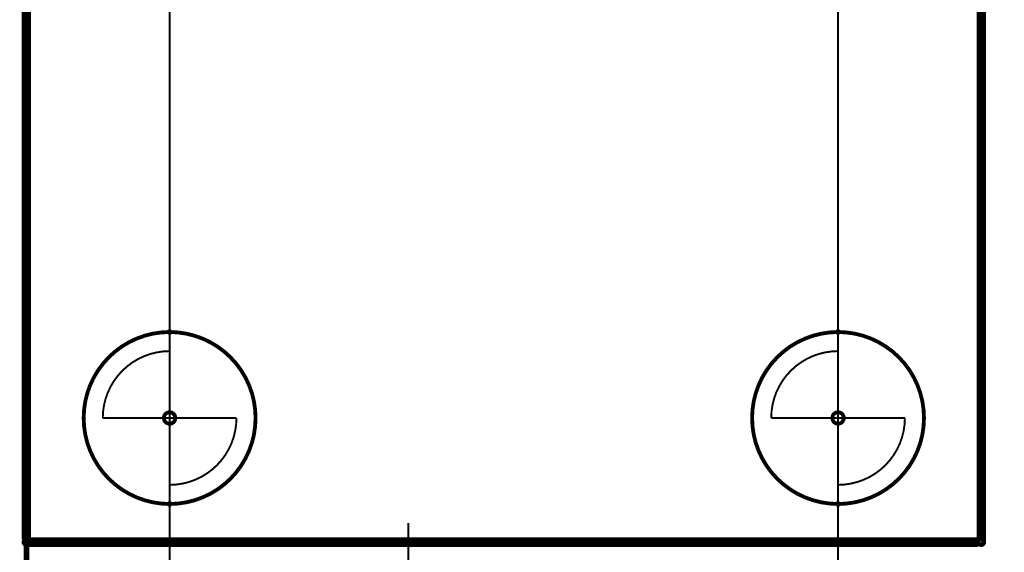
# Model space of a CAD drawing. Extents: x 98 to 599, y 121 to 517.
# Tile 3 of 77: x 98 to 150, y 177 to 205. Entities that reach past the tile are written whole.
import ezdxf

# ---------------------------------------------------------------- set-up
doc = ezdxf.new("R2010")
doc.units = 0
doc.layers.get('0').update_dxf_attribs({"linetype": 'CONTINUOUS'})
for name, color, linetype in [('COPPER', 3, 'CONTINUOUS'), ('DIMENSIONS', 2, 'CONTINUOUS'), ('DRAWING', 4, 'CONTINUOUS'), ('OUTLINES', 1, 'CONTINUOUS')]:
    doc.layers.add(name, color=color, linetype=linetype)

# ---------------------------------------------------------------- blocks, each defined once
blk = doc.blocks.new('VIA')
at = {"const_width": 0.2}
blk.add_lwpolyline([(-0.3, 0, 1), (0.3, 0, 1)], format="xyb", close=True, dxfattribs=at)

msp = doc.modelspace()

# ---------------------------------------------------------------- linework, layer by layer
at = {"layer": 'DIMENSIONS', "color": 94}
for points in [[(106, 184.5, 0.1, 0.1, 1), (106, 184.5, 0, 0, 0), (106, 184.5, 0, 0, 0), (106, 184.5, 0.1, 0.1, 0), (106, 231, 0.1, 0.1, 0), (106, 231, 0, 0, 0), (106, 231, 0.1, 0.1, 0), (106, 231, 0.1, 0.1, 1), (106, 231, 0, 0, 0)], [(141, 184.5, 0.1, 0.1, 1), (141, 184.5, 0, 0, 0), (141, 184.5, 0, 0, 0), (141, 184.5, 0.1, 0.1, 0), (141, 231, 0.1, 0.1, 0), (141, 231, 0, 0, 0), (141, 231, 0.1, 0.1, 0), (141, 231, 0.1, 0.1, 1), (141, 231, 0, 0, 0)], [(106, 219.5, 0.1, 0.1, 1), (106, 219.5, 0, 0, 0), (106, 219.5, 0, 0, 0), (106, 219.5, 0.1, 0.1, 0), (106, 121.5, 0.1, 0.1, 0), (106, 121.5, 0, 0, 0), (106, 121.5, 0.1, 0.1, 0), (106, 121.5, 0.1, 0.1, 1), (106, 121.5, 0, 0, 0)], [(141, 184.5, 0.1, 0.1, 1), (141, 184.5, 0, 0, 0), (141, 184.5, 0, 0, 0), (141, 184.5, 0.1, 0.1, 0), (141, 131.5, 0.1, 0.1, 0), (141, 131.5, 0, 0, 0), (141, 131.5, 0.1, 0.1, 0), (141, 131.5, 0.1, 0.1, 1), (141, 131.5, 0, 0, 0)], [(118.5, 179, 0.1, 0.1, 1), (118.5, 179, 0, 0, 0), (118.5, 179, 0, 0, 0), (118.5, 179, 0.1, 0.1, 0), (118.5, 126.5, 0.1, 0.1, 0), (118.5, 126.5, 0, 0, 0), (118.5, 126.5, 0.1, 0.1, 0), (118.5, 126.5, 0.1, 0.1, 1), (118.5, 126.5, 0, 0, 0)]]:
    msp.add_lwpolyline(points, format="xyseb", dxfattribs=at)
at = {"layer": 'DRAWING', "color": 2}
msp.add_lwpolyline([(98.5, 517, 0.3, 0.3, 0), (98.5, 167, 0, 0, 0), (98.5, 167, 0.2, 0.2, 0), (98.4, 167, 0.2, 0.2, 1), (98.6, 167, 0, 0, 0), (98.5, 166.9, 0.2, 0.2, -1), (98.5, 167.1, 0, 0, 0), (98.5, 167, 0, 0, 0), (98.5, 167, 0.3, 0.3, 0), (248.5, 167, 0, 0, 0), (248.5, 167, 0.2, 0.2, 0), (248.5, 167.1, 0.2, 0.2, -1), (248.5, 166.9, 0, 0, 0), (248.6, 167, 0.2, 0.2, -1), (248.4, 167, 0, 0, 0), (248.5, 167, 0, 0, 0), (248.5, 167, 0.3, 0.3, 0), (248.5, 517, 0, 0, 0)], format="xyseb", dxfattribs=at)
for points in [[(106, 188.9, 0.1, 0.1, -1), (106, 189.1, 0, 0, 0), (106, 189, 0, 0, 0), (106, 189, 0.2, 0.2, -1), (106, 180, 0, 0, 0), (106, 180, 0.1, 0.1, 0), (106, 179.9, 0.1, 0.1, -1), (106, 180.1, 0, 0, 0), (106, 180.1, 0.1, 0.1, -1), (106, 179.9, 0, 0, 0), (106, 180, 0, 0, 0), (106, 180, 0.2, 0.2, -1), (106, 189, 0.2, 0.2, 0), (106, 189, 0, 0, 0), (106, 189, 0.1, 0.1, 0), (106, 189.1, 0.1, 0.1, -1), (106, 188.9, 0, 0, 0)], [(141, 188.9, 0.1, 0.1, -1), (141, 189.1, 0, 0, 0), (141, 189, 0, 0, 0), (141, 189, 0.2, 0.2, -1), (141, 180, 0, 0, 0), (141, 180, 0.1, 0.1, 0), (141, 179.9, 0.1, 0.1, -1), (141, 180.1, 0, 0, 0), (141, 180.1, 0.1, 0.1, -1), (141, 179.9, 0, 0, 0), (141, 180, 0, 0, 0), (141, 180, 0.2, 0.2, -1), (141, 189, 0.2, 0.2, 0), (141, 189, 0, 0, 0), (141, 189, 0.1, 0.1, 0), (141, 189.1, 0.1, 0.1, -1), (141, 188.9, 0, 0, 0)], [(102.5, 184.5, 0.1, 0.1, -1), (102.5, 184.5, 0, 0, 0), (102.5, 184.5, 0, 0, 0), (102.5, 184.5, 0.1, 0.1, -0.414), (106, 188, 0, 0, 0), (106, 188, 0.1, 0.1, 0), (106, 188, 0.1, 0.1, -1), (106, 188, 0, 0, 0), (106, 188, 0.1, 0.1, -1), (106, 188, 0, 0, 0), (106, 188, 0, 0, 0), (106, 188, 0.1, 0.1, 0), (106, 184.5, 0, 0, 0), (106, 184.5, 0.1, 0.1, 0), (106, 184.5, 0.1, 0.1, -1), (106, 184.5, 0, 0, 0), (106, 184.5, 0.1, 0.1, -1), (106, 184.5, 0, 0, 0), (106, 184.5, 0, 0, 0), (106, 184.5, 0.1, 0.1, 0), (102.5, 184.5, 0.1, 0.1, 0), (102.5, 184.5, 0, 0, 0), (102.5, 184.5, 0.1, 0.1, 0), (102.5, 184.5, 0.1, 0.1, -1), (102.5, 184.5, 0, 0, 0)], [(137.5, 184.5, 0.1, 0.1, -1), (137.5, 184.5, 0, 0, 0), (137.5, 184.5, 0, 0, 0), (137.5, 184.5, 0.1, 0.1, -0.414), (141, 188, 0, 0, 0), (141, 188, 0.1, 0.1, 0), (141, 188, 0.1, 0.1, -1), (141, 188, 0, 0, 0), (141, 188, 0.1, 0.1, -1), (141, 188, 0, 0, 0), (141, 188, 0, 0, 0), (141, 188, 0.1, 0.1, 0), (141, 184.5, 0, 0, 0), (141, 184.5, 0.1, 0.1, 0), (141, 184.5, 0.1, 0.1, -1), (141, 184.5, 0, 0, 0), (141, 184.5, 0.1, 0.1, -1), (141, 184.5, 0, 0, 0), (141, 184.5, 0, 0, 0), (141, 184.5, 0.1, 0.1, 0), (137.5, 184.5, 0.1, 0.1, 0), (137.5, 184.5, 0, 0, 0), (137.5, 184.5, 0.1, 0.1, 0), (137.5, 184.5, 0.1, 0.1, -1), (137.5, 184.5, 0, 0, 0)], [(109.5, 184.5, 0.1, 0.1, -1), (109.5, 184.5, 0, 0, 0), (109.5, 184.5, 0, 0, 0), (109.5, 184.5, 0.1, 0.1, -0.414), (106, 181, 0, 0, 0), (106, 181, 0.1, 0.1, 0), (106, 181, 0.1, 0.1, -1), (106, 181, 0, 0, 0), (106, 181, 0.1, 0.1, -1), (106, 181, 0, 0, 0), (106, 181, 0, 0, 0), (106, 181, 0.1, 0.1, 0), (106, 184.5, 0, 0, 0), (106, 184.5, 0.1, 0.1, 0), (106, 184.5, 0.1, 0.1, -1), (106, 184.5, 0, 0, 0), (106, 184.5, 0.1, 0.1, -1), (106, 184.5, 0, 0, 0), (106, 184.5, 0, 0, 0), (106, 184.5, 0.1, 0.1, 0), (109.5, 184.5, 0.1, 0.1, 0), (109.5, 184.5, 0, 0, 0), (109.5, 184.5, 0.1, 0.1, 0), (109.5, 184.5, 0.1, 0.1, -1), (109.5, 184.5, 0, 0, 0)], [(144.5, 184.5, 0.1, 0.1, -1), (144.5, 184.5, 0, 0, 0), (144.5, 184.5, 0, 0, 0), (144.5, 184.5, 0.1, 0.1, -0.414), (141, 181, 0, 0, 0), (141, 181, 0.1, 0.1, 0), (141, 181, 0.1, 0.1, -1), (141, 181, 0, 0, 0), (141, 181, 0.1, 0.1, -1), (141, 181, 0, 0, 0), (141, 181, 0, 0, 0), (141, 181, 0.1, 0.1, 0), (141, 184.5, 0, 0, 0), (141, 184.5, 0.1, 0.1, 0), (141, 184.5, 0.1, 0.1, -1), (141, 184.5, 0, 0, 0), (141, 184.5, 0.1, 0.1, -1), (141, 184.5, 0, 0, 0), (141, 184.5, 0, 0, 0), (141, 184.5, 0.1, 0.1, 0), (144.5, 184.5, 0.1, 0.1, 0), (144.5, 184.5, 0, 0, 0), (144.5, 184.5, 0.1, 0.1, 0), (144.5, 184.5, 0.1, 0.1, -1), (144.5, 184.5, 0, 0, 0)]]:
    msp.add_lwpolyline(points, format="xyseb", close=True, dxfattribs=at)
at = {"layer": 'OUTLINES', "color": 11}
msp.add_lwpolyline([(98.5, 226, 0.5, 0.5, 0), (98.5, 178, 0.5, 0.5, 0), (98.5, 178, 0, 0, 0), (98.5, 178, 0.3, 0.3, 0), (98.4, 178, 0.3, 0.3, 1), (98.6, 178, 0, 0, 0), (98.5, 178.1, 0.3, 0.3, 1), (98.5, 177.9, 0, 0, 0), (98.5, 178, 0, 0, 0), (98.5, 178, 0.5, 0.5, 0), (148.5, 178, 0, 0, 0), (148.5, 178, 0.3, 0.3, 0), (148.5, 177.9, 0.3, 0.3, 1), (148.5, 178.1, 0, 0, 0), (148.4, 178, 0.3, 0.3, 1), (148.6, 178, 0, 0, 0), (148.5, 178, 0, 0, 0), (148.5, 178, 0.5, 0.5, 0), (148.5, 226, 0, 0, 0)], format="xyseb", dxfattribs=at)

# ---------------------------------------------------------------- block references
at = {"layer": 'COPPER', "color": 2}
for p in [(106, 184.5), (141, 184.5)]:
    msp.add_blockref('VIA', p, dxfattribs=at)
at = {"layer": 'DIMENSIONS', "color": 2}
for p in [(106, 184.5), (141, 184.5)]:
    msp.add_blockref('VIA', p, dxfattribs=at)
at = {"layer": 'DRAWING', "color": 2}
for p in [(106, 184.5), (141, 184.5)]:
    msp.add_blockref('VIA', p, dxfattribs=at)
at = {"layer": 'OUTLINES', "color": 2}
for p in [(106, 184.5), (141, 184.5)]:
    msp.add_blockref('VIA', p, dxfattribs=at)

doc.saveas('drawing.dxf')
